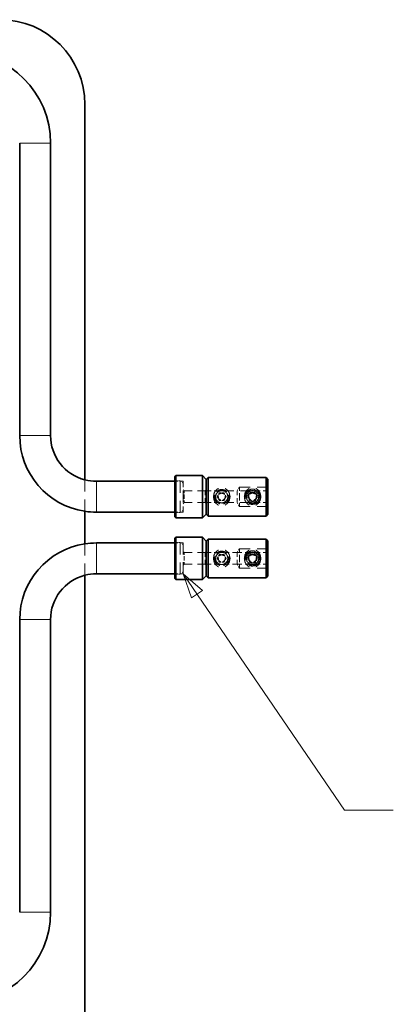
# Model space of a CAD drawing. Header units: millimetres. Extents: x 0 to 1189, y 0 to 841.
# Tile 29 of 84: x 187 to 235, y 376 to 503. Entities that reach past the tile are written whole.
import ezdxf

# ---------------------------------------------------------------- set-up
doc = ezdxf.new("R2010")
doc.units = ezdxf.units.MM
doc.layers.add('1', color=7, linetype='Continuous')

msp = doc.modelspace()

# ---------------------------------------------------------------- linework, layer by layer
at = {"layer": '1', "color": 95, "linetype": 'Continuous', "lineweight": 35}
for p, q in [((195.41, 443.67), (195.41, 492.36)), ((186.96, 449.42), (186.96, 487.36)), ((190.96, 449.42), (190.96, 487.36)), ((195.41, 435.37), (195.41, 439.59)), ((195.41, 367.87), (195.41, 431.29)), ((186.96, 387.6), (186.96, 425.54)), ((190.96, 387.6), (190.96, 425.54))]:
    msp.add_line(p, q, dxfattribs=at)
at = {"layer": '1', "color": 3, "linetype": 'Continuous', "lineweight": 35}
for p, q in [((207.06, 443.48), (196.9, 443.48)), ((196.9, 439.48), (207.06, 439.48)), ((207.06, 435.48), (196.9, 435.48)), ((196.9, 431.48), (207.06, 431.48))]:
    msp.add_line(p, q, dxfattribs=at)
at = {"layer": '1', "color": 7, "linetype": 'Continuous', "lineweight": 35}
for p, q in [((207.21, 444.23), (207.06, 444.08)), ((210.66, 444.23), (207.21, 444.23)), ((211.16, 443.73), (210.66, 444.23)), ((207.06, 438.88), (207.21, 438.73)), ((207.21, 438.73), (210.66, 438.73)), ((210.66, 438.73), (211.16, 439.23)), ((207.21, 436.23), (207.06, 436.08)), ((210.66, 436.23), (207.21, 436.23)), ((211.16, 435.73), (210.66, 436.23)), ((207.06, 430.88), (207.21, 430.73)), ((207.21, 430.73), (210.66, 430.73)), ((210.66, 430.73), (211.16, 431.23))]:
    msp.add_line(p, q, dxfattribs=at)
at = {"layer": '1', "color": 251, "linetype": 'Continuous', "lineweight": 13}
for p, q in [((207.12, 443.63), (207.06, 443.69)), ((207.47, 443.48), (207.06, 443.48)), ((207.21, 443.54), (207.15, 443.6)), ((207.42, 443.54), (207.21, 443.54)), ((207.76, 443.54), (207.55, 443.54)), ((208.16, 443.48), (207.75, 443.48)), ((207.97, 443.45), (207.76, 443.54)), ((208.16, 443.14), (208.07, 443.35)), ((208.22, 442.33), (208.16, 442.39)), ((208.16, 441.48), (208.16, 442.23)), ((208.31, 442.24), (208.25, 442.3)), ((209.32, 442.24), (208.31, 442.24)), ((211.01, 442.24), (210, 442.24)), ((211.07, 442.3), (211.01, 442.24)), ((211.16, 442.39), (211.1, 442.33)), ((211.78, 442.23), (211.16, 442.23)), ((212.82, 442.23), (212.2, 442.23)), ((212.76, 441.79), (212.87, 441.98)), ((212.87, 441.98), (213.09, 441.98)), ((213.23, 441.98), (213.45, 441.98)), ((213.45, 441.98), (213.56, 441.79)), ((214.75, 442.23), (213.51, 442.23)), ((213.51, 442.23), (213.51, 442.23)), ((213.51, 442.23), (213.51, 442.23)), ((215.27, 442.42), (215.16, 442.23)), ((215.45, 442.73), (215.34, 442.54)), ((216.84, 442.73), (215.45, 442.73)), ((215.45, 441.48), (215.45, 441.95)), ((216.82, 442.23), (215.58, 442.23)), ((216.97, 441.95), (217.16, 442.06)), ((217.16, 442.06), (217.35, 441.95)), ((218.13, 442.23), (217.51, 442.23)), ((219.16, 442.73), (217.77, 442.73)), ((219.16, 442.23), (218.54, 442.23)), ((208.16, 440.73), (208.16, 441.48)), ((208.16, 440.57), (208.22, 440.62)), ((208.25, 440.66), (208.31, 440.72)), ((208.31, 441.48), (208.31, 441.76)), ((208.31, 441.19), (208.31, 441.48)), ((208.31, 440.72), (209.32, 440.72)), ((210, 440.72), (211.01, 440.72)), ((211.01, 440.72), (211.07, 440.66)), ((211.1, 440.62), (211.16, 440.57)), ((211.16, 440.73), (211.78, 440.73)), ((212.19, 440.73), (212.81, 440.73)), ((212.58, 441.48), (212.69, 441.67)), ((212.69, 441.29), (212.58, 441.48)), ((212.87, 440.98), (212.76, 441.17)), ((212.81, 440.73), (212.82, 440.73)), ((212.82, 440.73), (212.82, 440.73)), ((213.09, 440.98), (212.87, 440.98)), ((213.16, 440.65), (213.25, 440.66)), ((213.45, 440.98), (213.23, 440.98)), ((213.32, 440.67), (213.41, 440.7)), ((213.56, 441.17), (213.45, 440.98)), ((213.51, 440.73), (214.75, 440.73)), ((213.63, 441.67), (213.74, 441.48)), ((213.74, 441.48), (213.63, 441.29)), ((214.1, 440.93), (213.92, 440.63)), ((213.97, 441.62), (213.95, 441.7)), ((213.99, 441.48), (213.98, 441.56)), ((214.24, 441.48), (214.17, 441.14)), ((215.16, 440.73), (215.27, 440.54)), ((215.45, 441.01), (215.45, 441.48)), ((215.57, 440.73), (216.81, 440.73)), ((216.66, 441.77), (216.85, 441.88)), ((216.66, 441.55), (216.66, 441.77)), ((216.66, 441.19), (216.66, 441.41)), ((216.85, 441.08), (216.66, 441.19)), ((217.16, 440.9), (216.97, 441.01)), ((217.35, 441.01), (217.16, 440.9)), ((217.16, 440.65), (217.25, 440.66)), ((217.32, 440.67), (217.41, 440.7)), ((217.47, 441.88), (217.66, 441.77)), ((217.66, 441.19), (217.47, 441.08)), ((217.51, 440.73), (218.13, 440.73)), ((217.66, 441.77), (217.66, 441.55)), ((217.66, 441.41), (217.66, 441.19)), ((218.1, 440.93), (217.92, 440.63)), ((217.97, 441.62), (217.95, 441.7)), ((217.99, 441.48), (217.98, 441.56)), ((218.24, 441.48), (218.17, 441.14)), ((218.54, 440.73), (219.16, 440.73)), ((207.06, 439.48), (207.47, 439.48)), ((207.06, 439.27), (207.12, 439.32)), ((207.15, 439.36), (207.21, 439.42)), ((207.21, 439.42), (207.42, 439.42)), ((207.55, 439.42), (207.76, 439.42)), ((207.75, 439.48), (208.16, 439.48)), ((207.76, 439.42), (207.97, 439.5)), ((208.07, 439.6), (208.16, 439.82)), ((215.34, 440.42), (215.45, 440.23)), ((215.45, 440.23), (216.84, 440.23)), ((217.77, 440.23), (219.16, 440.23)), ((207.12, 435.63), (207.06, 435.69)), ((207.21, 435.54), (207.15, 435.6)), ((207.42, 435.54), (207.21, 435.54)), ((207.76, 435.54), (207.55, 435.54)), ((207.97, 435.45), (207.76, 435.54)), ((207.47, 435.48), (207.06, 435.48)), ((208.16, 435.48), (207.75, 435.48)), ((208.16, 435.14), (208.07, 435.35)), ((208.22, 434.33), (208.16, 434.39)), ((208.31, 434.24), (208.25, 434.3)), ((209.32, 434.24), (208.31, 434.24)), ((211.01, 434.24), (210, 434.24)), ((211.07, 434.3), (211.01, 434.24)), ((211.16, 434.39), (211.1, 434.33)), ((211.78, 434.23), (211.16, 434.23)), ((212.82, 434.23), (212.2, 434.23)), ((214.13, 434.23), (213.51, 434.23)), ((213.51, 434.23), (213.51, 434.23)), ((213.51, 434.23), (213.51, 434.23)), ((215.16, 434.23), (214.54, 434.23)), ((215.27, 434.42), (215.16, 434.23)), ((215.78, 434.23), (215.16, 434.23)), ((215.45, 434.73), (215.34, 434.54)), ((216.84, 434.73), (215.45, 434.73)), ((216.81, 434.23), (216.19, 434.23)), ((218.13, 434.23), (217.51, 434.23)), ((219.16, 434.73), (217.77, 434.73)), ((219.16, 434.23), (218.54, 434.23)), ((208.31, 433.48), (208.31, 433.76)), ((208.31, 433.19), (208.31, 433.48)), ((212.58, 433.48), (212.69, 433.67)), ((212.69, 433.29), (212.58, 433.48)), ((212.76, 433.79), (212.87, 433.98)), ((212.87, 432.98), (212.76, 433.17)), ((212.87, 433.98), (213.09, 433.98)), ((213.09, 432.98), (212.87, 432.98)), ((213.23, 433.98), (213.45, 433.98)), ((213.45, 432.98), (213.23, 432.98)), ((213.45, 433.98), (213.56, 433.79)), ((213.56, 433.17), (213.45, 432.98)), ((213.63, 433.67), (213.74, 433.48)), ((213.74, 433.48), (213.63, 433.29)), ((213.97, 433.62), (213.95, 433.7)), ((213.99, 433.48), (213.98, 433.56)), ((215.45, 433.48), (215.45, 433.95)), ((215.45, 433.01), (215.45, 433.48)), ((216.66, 433.77), (216.85, 433.88)), ((216.66, 433.55), (216.66, 433.77)), ((216.66, 433.19), (216.66, 433.41)), ((216.85, 433.08), (216.66, 433.19)), ((216.97, 433.95), (217.16, 434.06)), ((217.16, 432.9), (216.97, 433.01)), ((217.16, 434.06), (217.35, 433.95)), ((217.35, 433.01), (217.16, 432.9)), ((217.47, 433.88), (217.66, 433.77)), ((217.66, 433.19), (217.47, 433.08)), ((217.66, 433.77), (217.66, 433.55)), ((217.66, 433.41), (217.66, 433.19)), ((217.99, 433.48), (217.98, 433.53)), ((208.07, 431.6), (208.16, 431.82)), ((208.16, 432.57), (208.22, 432.62)), ((208.25, 432.66), (208.31, 432.72)), ((208.31, 432.72), (209.32, 432.72)), ((210, 432.72), (211.01, 432.72)), ((211.01, 432.72), (211.07, 432.66)), ((211.1, 432.62), (211.16, 432.57)), ((211.16, 432.73), (211.78, 432.73)), ((212.19, 432.73), (212.81, 432.73)), ((212.81, 432.73), (212.82, 432.73)), ((212.82, 432.73), (212.82, 432.73)), ((213.16, 432.65), (213.16, 432.65)), ((213.17, 432.65), (213.17, 432.65)), ((213.51, 432.73), (214.13, 432.73)), ((214.54, 432.73), (215.16, 432.73)), ((215.16, 432.73), (215.27, 432.54)), ((215.16, 432.73), (215.78, 432.73)), ((215.34, 432.42), (215.45, 432.23)), ((215.45, 432.23), (216.84, 432.23)), ((216.2, 432.73), (216.82, 432.73)), ((217.16, 432.65), (217.16, 432.65)), ((217.17, 432.65), (217.17, 432.65)), ((217.51, 432.73), (218.13, 432.73)), ((217.77, 432.23), (219.16, 432.23)), ((218.54, 432.73), (219.16, 432.73)), ((207.06, 431.48), (207.47, 431.48)), ((207.06, 431.27), (207.12, 431.32)), ((207.15, 431.36), (207.21, 431.42)), ((207.21, 431.42), (207.42, 431.42)), ((207.55, 431.42), (207.76, 431.42)), ((207.75, 431.48), (208.16, 431.48)), ((207.76, 431.42), (207.97, 431.5))]:
    msp.add_line(p, q, dxfattribs=at)
at = {"layer": '1', "color": 2, "linetype": 'Continuous', "lineweight": 35}
for p, q in [((211.41, 443.98), (211.16, 443.73)), ((218.91, 443.98), (211.41, 443.98)), ((219.16, 443.73), (218.91, 443.98)), ((211.16, 439.23), (211.41, 438.98)), ((211.41, 438.98), (218.91, 438.98)), ((218.91, 438.98), (219.16, 439.23)), ((211.41, 435.98), (211.16, 435.73)), ((218.91, 435.98), (211.41, 435.98)), ((219.16, 435.73), (218.91, 435.98)), ((211.16, 431.23), (211.41, 430.98)), ((211.41, 430.98), (218.91, 430.98)), ((218.91, 430.98), (219.16, 431.23))]:
    msp.add_line(p, q, dxfattribs=at)
at = {"layer": '1', "color": 2, "linetype": 'Continuous', "lineweight": 13}
for p, q in [((229.06, 400.81), (208.16, 431.48)), ((208.16, 431.48), (209.25, 428.38)), ((210.65, 429.33), (208.16, 431.48)), ((209.25, 428.38), (210.65, 429.33)), ((235.41, 400.81), (229.06, 400.81))]:
    msp.add_line(p, q, dxfattribs=at)
at = {"layer": '1', "color": 95, "linetype": 'Continuous', "lineweight": 35}
for centre, radius, start, end in [((184.41, 492.36), 11, 0, 90), ((179.16, 487.36), 11.8, 0, 90), ((196.9, 449.42), 9.94, 180, 261.3789), ((196.9, 449.42), 5.94, 180, 255.4727), ((196.9, 425.54), 9.94, 98.6211, 180), ((196.9, 425.54), 5.94, 104.5273, 180), ((179.16, 387.6), 11.8, 270, 0)]:
    msp.add_arc(centre, radius, start, end, dxfattribs=at)
at = {"layer": '1', "color": 3, "linetype": 'Continuous', "lineweight": 35}
for centre, radius, start, end in [((196.9, 449.42), 5.94, 255.472, 270), ((196.9, 449.42), 9.94, 261.3712, 270), ((196.9, 425.54), 9.94, 90, 98.6287), ((196.9, 425.54), 5.94, 90, 104.528)]:
    msp.add_arc(centre, radius, start, end, dxfattribs=at)
at = {"layer": '1', "color": 253, "linetype": 'Continuous', "lineweight": 13}
for points, knots in [([(186.96, 487.36), (187.08, 487.36), (187.96, 487.36), (189.31, 487.36), (190.49, 487.36), (190.96, 487.36)], [0, 0, 0.030153, 0.25, 0.586821, 0.88302, 1, 1]), ([(186.96, 449.42), (187.08, 449.42), (187.96, 449.42), (189.31, 449.42), (190.49, 449.42), (190.96, 449.42)], [0, 0, 0.030153, 0.25, 0.586821, 0.88302, 1, 1]), ([(196.9, 441.48), (196.9, 442.24), (196.9, 443.33), (196.9, 443.48)], [0, 0, 0.382674, 0.92387, 1, 1]), ([(196.9, 439.48), (196.9, 439.63), (196.9, 440.71), (196.9, 441.48)], [0, 0, 0.076109, 0.617305, 1, 1]), ([(196.9, 435.48), (196.9, 435.36), (196.9, 434.48), (196.9, 433.13), (196.9, 431.95), (196.9, 431.48)], [0, 0, 0.030158, 0.25, 0.586827, 0.883025, 1, 1]), ([(186.96, 425.54), (187.08, 425.54), (187.96, 425.54), (189.31, 425.54), (190.49, 425.54), (190.96, 425.54)], [0, 0, 0.030153, 0.25, 0.586821, 0.88302, 1, 1]), ([(186.96, 387.6), (187.08, 387.6), (187.96, 387.6), (189.31, 387.6), (190.49, 387.6), (190.96, 387.6)], [0, 0, 0.030153, 0.25, 0.586821, 0.88302, 1, 1])]:
    msp.add_open_spline(points, degree=1, knots=knots, dxfattribs=at)
at = {"layer": '1', "color": 251, "linetype": 'Continuous', "lineweight": 13}
for points, knots in [([(195.41, 443.67), (195.41, 443.56), (195.41, 442.74), (195.41, 442.14)], [0, 0, 0.072728, 0.604645, 1, 1]), ([(207.76, 443.54), (207.76, 443.15), (207.76, 442.69), (207.76, 441.99)], [0, 0, 0.254644, 0.549616, 1, 1]), ([(208.16, 442.73), (208.16, 443.33), (208.16, 443.48)], [0, 0, 0.79699, 1, 1]), ([(211.01, 442.24), (211.01, 442.14), (211.01, 441.67)], [0, 0, 0.178631, 1, 1]), ([(212.73, 442.57), (212.4, 442.32), (212.17, 441.94), (212.09, 441.48), (212.17, 441.02), (212.4, 440.63), (212.73, 440.39)], [0, 0, 0.154808, 0.325043, 0.499345, 0.675875, 0.844514, 1, 1]), ([(212.41, 441.28), (212.36, 441.48), (212.46, 441.88), (212.76, 442.18), (212.96, 442.23)], [0, 0, 0.16667, 0.500009, 0.833335, 1, 1]), ([(213.37, 442.26), (212.95, 442.26), (212.59, 442.05), (212.38, 441.69), (212.38, 441.53)], [0, 0, 0.2963, 0.592585, 0.888912, 1, 1]), ([(213.37, 442.26), (212.95, 442.26), (212.59, 442.05), (212.38, 441.69), (212.38, 441.53)], [0, 0, 0.2963, 0.592585, 0.888912, 1, 1]), ([(213.16, 442.44), (212.72, 442.33), (212.5, 442.14)], [0, 0, 0.615348, 1, 1]), ([(213.16, 442.3), (212.75, 442.19), (212.6, 442.04)], [0, 0, 0.666681, 1, 1]), ([(213.16, 441.95), (212.86, 441.84), (212.84, 441.8)], [0, 0, 0.888836, 1, 1]), ([(213.82, 442.14), (213.61, 442.33), (213.16, 442.44)], [0, 0, 0.384641, 1, 1]), ([(213.72, 442.04), (213.57, 442.19), (213.16, 442.3)], [0, 0, 0.333334, 1, 1]), ([(213.48, 441.8), (213.46, 441.84), (213.16, 441.95)], [0, 0, 0.111133, 1, 1]), ([(213.36, 442.23), (213.56, 442.18), (213.86, 441.88), (213.97, 441.48), (213.91, 441.28)], [0, 0, 0.166663, 0.499997, 0.833332, 1, 1]), ([(214.24, 441.48), (214.15, 441.94), (213.92, 442.32), (213.59, 442.57)], [0, 0, 0.352188, 0.688741, 1, 1]), ([(215.16, 442.23), (215.16, 442.13), (215.16, 441.67)], [0, 0, 0.178598, 1, 1]), ([(216.73, 442.57), (216.4, 442.32), (216.17, 441.94), (216.09, 441.48), (216.17, 441.02), (216.4, 440.63), (216.73, 440.39)], [0, 0, 0.154808, 0.325043, 0.499345, 0.675875, 0.844514, 1, 1]), ([(217.42, 442.44), (216.95, 442.46), (216.53, 442.26), (216.25, 441.89), (216.18, 441.54)], [0, 0, 0.266664, 0.533335, 0.800007, 1, 1]), ([(216.26, 441.24), (216.21, 441.36), (216.26, 441.82), (216.52, 442.2), (216.91, 442.4)], [0, 0, 0.089733, 0.397437, 0.705127, 1, 1]), ([(216.41, 441.28), (216.36, 441.48), (216.46, 441.88), (216.76, 442.18), (216.96, 442.23)], [0, 0, 0.166668, 0.500001, 0.833336, 1, 1]), ([(217.37, 442.26), (216.95, 442.26), (216.59, 442.05), (216.38, 441.69), (216.38, 441.53)], [0, 0, 0.296298, 0.592595, 0.888912, 1, 1]), ([(217.37, 442.26), (216.95, 442.26), (216.59, 442.05), (216.38, 441.69), (216.38, 441.53)], [0, 0, 0.296298, 0.592595, 0.888912, 1, 1]), ([(216.58, 441.32), (216.54, 441.57), (216.69, 441.89), (216.99, 442.08), (217, 442.08)], [0, 0, 0.257556, 0.621205, 0.984846, 1, 1]), ([(217.16, 442.3), (216.75, 442.19), (216.6, 442.04)], [0, 0, 0.666681, 1, 1]), ([(217.16, 441.98), (216.84, 441.86), (216.82, 441.82)], [0, 0, 0.888854, 1, 1]), ([(217.72, 442.04), (217.57, 442.19), (217.16, 442.3)], [0, 0, 0.333319, 1, 1]), ([(217.5, 441.82), (217.48, 441.86), (217.16, 441.98)], [0, 0, 0.11114, 1, 1]), ([(217.32, 442.08), (217.34, 442.08), (217.63, 441.89), (217.78, 441.57), (217.74, 441.32)], [0, 0, 0.015154, 0.37878, 0.74244, 1, 1]), ([(217.36, 442.23), (217.56, 442.18), (217.86, 441.88), (217.97, 441.48), (217.91, 441.28)], [0, 0, 0.166665, 0.500001, 0.833335, 1, 1]), ([(217.41, 442.4), (217.8, 442.2), (218.06, 441.82), (218.11, 441.36), (218.07, 441.24)], [0, 0, 0.294864, 0.602558, 0.910266, 1, 1]), ([(218.24, 441.48), (218.15, 441.94), (217.92, 442.32), (217.59, 442.57)], [0, 0, 0.352191, 0.688738, 1, 1]), ([(195.41, 441.12), (195.41, 440.94), (195.41, 439.88), (195.41, 439.59)], [0, 0, 0.117876, 0.807667, 1, 1]), ([(207.76, 440.96), (207.76, 440.27), (207.76, 439.52), (207.76, 439.42)], [0, 0, 0.450384, 0.934736, 1, 1]), ([(211.01, 441.29), (211.01, 440.82), (211.01, 440.72)], [0, 0, 0.821369, 1, 1]), ([(212.26, 441.72), (212.21, 441.59), (212.26, 441.14), (212.52, 440.76), (212.91, 440.56)], [0, 0, 0.089757, 0.397427, 0.705134, 1, 1]), ([(212.39, 441.68), (212.34, 441.48), (212.45, 441.07), (212.75, 440.76), (212.95, 440.71)], [0, 0, 0.166665, 0.499999, 0.833339, 1, 1]), ([(213.16, 440.67), (212.76, 440.78), (212.61, 440.93)], [0, 0, 0.666654, 1, 1]), ([(212.72, 441.59), (212.7, 441.56), (212.76, 441.24), (213, 441.04), (213.04, 441.04)], [0, 0, 0.055518, 0.50001, 0.944444, 1, 1]), ([(212.82, 440.78), (212.95, 440.7), (213.37, 440.7), (213.73, 440.91), (213.94, 441.27)], [0, 0, 0.111114, 0.407409, 0.703704, 1, 1]), ([(212.82, 440.78), (212.95, 440.7), (213.37, 440.7), (213.73, 440.91), (213.94, 441.27)], [0, 0, 0.111114, 0.407409, 0.703704, 1, 1]), ([(213.71, 440.93), (213.56, 440.78), (213.16, 440.67)], [0, 0, 0.333361, 1, 1]), ([(213.28, 441.04), (213.32, 441.04), (213.57, 441.24), (213.62, 441.56), (213.6, 441.59)], [0, 0, 0.055555, 0.49998, 0.944468, 1, 1]), ([(213.37, 440.71), (213.57, 440.76), (213.88, 441.07), (213.99, 441.48), (213.93, 441.68)], [0, 0, 0.166659, 0.500006, 0.833337, 1, 1]), ([(213.41, 440.56), (213.8, 440.76), (214.06, 441.14), (214.11, 441.59), (214.07, 441.72)], [0, 0, 0.294866, 0.602573, 0.910243, 1, 1]), ([(213.59, 440.39), (213.92, 440.63), (214.15, 441.02), (214.24, 441.48)], [0, 0, 0.310826, 0.647693, 1, 1]), ([(215.16, 441.29), (215.16, 441.1), (215.16, 440.73)], [0, 0, 0.333309, 1, 1]), ([(216.39, 441.68), (216.34, 441.48), (216.45, 441.07), (216.75, 440.76), (216.95, 440.71)], [0, 0, 0.166668, 0.500004, 0.83334, 1, 1]), ([(217.16, 440.52), (216.72, 440.63), (216.5, 440.82)], [0, 0, 0.615399, 1, 1]), ([(217.16, 440.67), (216.76, 440.78), (216.61, 440.93)], [0, 0, 0.666654, 1, 1]), ([(216.69, 441.6), (216.67, 441.57), (216.73, 441.23), (216.99, 441.01), (217.03, 441.01)], [0, 0, 0.055528, 0.50002, 0.94445, 1, 1]), ([(216.73, 440.6), (217.06, 440.48), (217.52, 440.54), (217.9, 440.81), (218.13, 441.22)], [0, 0, 0.199996, 0.466661, 0.733333, 1, 1]), ([(217.16, 440.85), (216.82, 440.95), (216.74, 441.05)], [0, 0, 0.72728, 1, 1]), ([(216.82, 440.78), (216.95, 440.7), (217.37, 440.7), (217.73, 440.91), (217.94, 441.27)], [0, 0, 0.111115, 0.407412, 0.70371, 1, 1]), ([(216.82, 440.78), (216.95, 440.7), (217.37, 440.7), (217.73, 440.91), (217.94, 441.27)], [0, 0, 0.111115, 0.407412, 0.70371, 1, 1]), ([(217.59, 441.05), (217.5, 440.95), (217.16, 440.85)], [0, 0, 0.27272, 1, 1]), ([(217.71, 440.93), (217.56, 440.78), (217.16, 440.67)], [0, 0, 0.333361, 1, 1]), ([(217.82, 440.82), (217.61, 440.63), (217.16, 440.52)], [0, 0, 0.384614, 1, 1]), ([(217.29, 441.01), (217.33, 441.01), (217.59, 441.23), (217.65, 441.57), (217.63, 441.6)], [0, 0, 0.05555, 0.499978, 0.944472, 1, 1]), ([(217.37, 440.71), (217.57, 440.76), (217.88, 441.07), (217.99, 441.48), (217.93, 441.68)], [0, 0, 0.166658, 0.500004, 0.833333, 1, 1]), ([(217.59, 440.39), (217.92, 440.63), (218.15, 441.02), (218.24, 441.48)], [0, 0, 0.310816, 0.647693, 1, 1]), ([(208.16, 439.48), (208.16, 439.63), (208.16, 440.23)], [0, 0, 0.202966, 1, 1]), ([(207.76, 435.54), (207.76, 435.44), (207.76, 434.69), (207.76, 433.99)], [0, 0, 0.065263, 0.549629, 1, 1]), ([(195.41, 435.37), (195.41, 434.93), (195.41, 433.84)], [0, 0, 0.284154, 1, 1]), ([(208.16, 435.48), (208.16, 435.36), (208.16, 434.48), (208.16, 433.98)], [0, 0, 0.080421, 0.666657, 1, 1]), ([(211.01, 434.24), (211.01, 434.14), (211.01, 433.67)], [0, 0, 0.178631, 1, 1]), ([(212.73, 434.57), (212.4, 434.32), (212.17, 433.94), (212.09, 433.48), (212.17, 433.02), (212.4, 432.63), (212.73, 432.39)], [0, 0, 0.154808, 0.32503, 0.499348, 0.675879, 0.844504, 1, 1]), ([(212.41, 433.28), (212.36, 433.48), (212.46, 433.88), (212.76, 434.18), (212.96, 434.23)], [0, 0, 0.166668, 0.500005, 0.833327, 1, 1]), ([(213.37, 434.26), (212.95, 434.26), (212.59, 434.05), (212.38, 433.69), (212.38, 433.53)], [0, 0, 0.296298, 0.592583, 0.888883, 1, 1]), ([(213.37, 434.26), (212.95, 434.26), (212.59, 434.05), (212.38, 433.69), (212.38, 433.53)], [0, 0, 0.296298, 0.592583, 0.888883, 1, 1]), ([(213.16, 434.44), (212.72, 434.33), (212.5, 434.14)], [0, 0, 0.615371, 1, 1]), ([(213.16, 434.3), (212.75, 434.19), (212.6, 434.04)], [0, 0, 0.666681, 1, 1]), ([(213.82, 434.14), (213.61, 434.33), (213.16, 434.44)], [0, 0, 0.384619, 1, 1]), ([(213.72, 434.04), (213.57, 434.19), (213.16, 434.3)], [0, 0, 0.333334, 1, 1]), ([(213.36, 434.23), (213.56, 434.18), (213.86, 433.88), (213.97, 433.48), (213.91, 433.28)], [0, 0, 0.166671, 0.500001, 0.833334, 1, 1]), ([(214.24, 433.48), (214.15, 433.94), (213.92, 434.32), (213.59, 434.57)], [0, 0, 0.352188, 0.688741, 1, 1]), ([(215.16, 434.23), (215.16, 434.13), (215.16, 433.67)], [0, 0, 0.178658, 1, 1]), ([(216.73, 434.57), (216.4, 434.32), (216.17, 433.94), (216.09, 433.48), (216.17, 433.02), (216.4, 432.63), (216.73, 432.39)], [0, 0, 0.154808, 0.32503, 0.499348, 0.675879, 0.844504, 1, 1]), ([(217.42, 434.44), (216.95, 434.46), (216.53, 434.26), (216.25, 433.89), (216.18, 433.54)], [0, 0, 0.266664, 0.533335, 0.800006, 1, 1]), ([(216.26, 433.24), (216.21, 433.36), (216.26, 433.82), (216.52, 434.2), (216.91, 434.4)], [0, 0, 0.089732, 0.397432, 0.705118, 1, 1]), ([(216.41, 433.28), (216.36, 433.48), (216.46, 433.88), (216.76, 434.18), (216.96, 434.23)], [0, 0, 0.166667, 0.499997, 0.833329, 1, 1]), ([(217.37, 434.26), (216.95, 434.26), (216.59, 434.05), (216.38, 433.69), (216.38, 433.53)], [0, 0, 0.296297, 0.592593, 0.888883, 1, 1]), ([(217.37, 434.26), (216.95, 434.26), (216.59, 434.05), (216.38, 433.69), (216.38, 433.53)], [0, 0, 0.296297, 0.592593, 0.888883, 1, 1]), ([(217.16, 434.3), (216.75, 434.19), (216.6, 434.04)], [0, 0, 0.666681, 1, 1]), ([(217.72, 434.04), (217.57, 434.19), (217.16, 434.3)], [0, 0, 0.333319, 1, 1]), ([(217.36, 434.23), (217.56, 434.18), (217.86, 433.88), (217.97, 433.48), (217.91, 433.28)], [0, 0, 0.166672, 0.500005, 0.833337, 1, 1]), ([(217.41, 434.4), (217.8, 434.2), (218.06, 433.82), (218.11, 433.36), (218.07, 433.24)], [0, 0, 0.294873, 0.602563, 0.910267, 1, 1]), ([(218.24, 433.48), (218.15, 433.94), (217.92, 434.32), (217.59, 434.57)], [0, 0, 0.352191, 0.688738, 1, 1]), ([(207.76, 432.96), (207.76, 432.27), (207.76, 431.52), (207.76, 431.42)], [0, 0, 0.450384, 0.934736, 1, 1]), ([(208.16, 432.98), (208.16, 432.48), (208.16, 431.6), (208.16, 431.48)], [0, 0, 0.333324, 0.919604, 1, 1]), ([(211.01, 433.29), (211.01, 432.82), (211.01, 432.72)], [0, 0, 0.821369, 1, 1]), ([(212.26, 433.72), (212.21, 433.59), (212.26, 433.14), (212.52, 432.76), (212.91, 432.56)], [0, 0, 0.089757, 0.397427, 0.705134, 1, 1]), ([(212.39, 433.68), (212.34, 433.48), (212.45, 433.07), (212.75, 432.76), (212.95, 432.71)], [0, 0, 0.166668, 0.500007, 0.833328, 1, 1]), ([(212.72, 433.59), (212.7, 433.56), (212.76, 433.24), (213, 433.04), (213.04, 433.04)], [0, 0, 0.05552, 0.499964, 0.944443, 1, 1]), ([(212.82, 432.78), (212.95, 432.7), (213.37, 432.7), (213.73, 432.91), (213.94, 433.27)], [0, 0, 0.111114, 0.407409, 0.703704, 1, 1]), ([(212.82, 432.78), (212.95, 432.7), (213.37, 432.7), (213.73, 432.91), (213.94, 433.27)], [0, 0, 0.111114, 0.407409, 0.703704, 1, 1]), ([(213.16, 433.95), (212.86, 433.84), (212.84, 433.8)], [0, 0, 0.888836, 1, 1]), ([(213.48, 433.8), (213.46, 433.84), (213.16, 433.95)], [0, 0, 0.111133, 1, 1]), ([(213.28, 433.04), (213.32, 433.04), (213.57, 433.24), (213.62, 433.56), (213.6, 433.59)], [0, 0, 0.055556, 0.500027, 0.944467, 1, 1]), ([(213.37, 432.71), (213.57, 432.76), (213.88, 433.07), (213.99, 433.48), (213.93, 433.68)], [0, 0, 0.16667, 0.499999, 0.833334, 1, 1]), ([(213.41, 432.56), (213.8, 432.76), (214.06, 433.14), (214.11, 433.59), (214.07, 433.72)], [0, 0, 0.294866, 0.602573, 0.910243, 1, 1]), ([(213.59, 432.39), (213.92, 432.63), (214.15, 433.02), (214.24, 433.48)], [0, 0, 0.310826, 0.647693, 1, 1]), ([(215.16, 433.29), (215.16, 432.83), (215.16, 432.73)], [0, 0, 0.821329, 1, 1]), ([(216.39, 433.68), (216.34, 433.48), (216.45, 433.07), (216.75, 432.76), (216.95, 432.71)], [0, 0, 0.16667, 0.500011, 0.83333, 1, 1]), ([(216.58, 433.32), (216.54, 433.57), (216.69, 433.89), (216.99, 434.08), (217, 434.08)], [0, 0, 0.25755, 0.62119, 0.984846, 1, 1]), ([(216.69, 433.6), (216.67, 433.57), (216.73, 433.23), (216.99, 433.01), (217.03, 433.01)], [0, 0, 0.055573, 0.5, 0.944451, 1, 1]), ([(216.73, 432.6), (217.06, 432.48), (217.52, 432.54), (217.9, 432.81), (218.13, 433.22)], [0, 0, 0.199998, 0.466669, 0.73333, 1, 1]), ([(217.16, 432.85), (216.82, 432.95), (216.74, 433.05)], [0, 0, 0.72728, 1, 1]), ([(217.16, 433.98), (216.84, 433.86), (216.82, 433.82)], [0, 0, 0.888854, 1, 1]), ([(216.82, 432.78), (216.95, 432.7), (217.37, 432.7), (217.73, 432.91), (217.94, 433.27)], [0, 0, 0.111115, 0.407412, 0.70371, 1, 1]), ([(216.82, 432.78), (216.95, 432.7), (217.37, 432.7), (217.73, 432.91), (217.94, 433.27)], [0, 0, 0.111115, 0.407412, 0.70371, 1, 1]), ([(217.5, 433.82), (217.48, 433.86), (217.16, 433.98)], [0, 0, 0.11114, 1, 1]), ([(217.59, 433.05), (217.5, 432.95), (217.16, 432.85)], [0, 0, 0.27272, 1, 1]), ([(217.29, 433.01), (217.33, 433.01), (217.59, 433.23), (217.65, 433.57), (217.63, 433.6)], [0, 0, 0.055548, 0.499998, 0.944427, 1, 1]), ([(217.32, 434.08), (217.34, 434.08), (217.63, 433.89), (217.78, 433.57), (217.74, 433.32)], [0, 0, 0.015154, 0.378794, 0.742446, 1, 1]), ([(217.37, 432.71), (217.57, 432.76), (217.88, 433.07), (217.99, 433.48), (217.93, 433.68)], [0, 0, 0.166669, 0.499997, 0.833331, 1, 1]), ([(217.59, 432.39), (217.92, 432.63), (218.15, 433.02), (218.24, 433.48)], [0, 0, 0.310816, 0.647693, 1, 1]), ([(217.98, 433.57), (217.97, 433.61), (217.97, 433.62)], [0, 0, 0.941693, 1, 1]), ([(195.41, 432.82), (195.41, 432.65), (195.41, 431.58), (195.41, 431.29)], [0, 0, 0.110009, 0.810182, 1, 1]), ([(213.16, 432.67), (212.76, 432.78), (212.61, 432.93)], [0, 0, 0.666691, 1, 1]), ([(213.71, 432.93), (213.56, 432.78), (213.16, 432.67)], [0, 0, 0.333324, 1, 1]), ([(217.16, 432.52), (216.72, 432.63), (216.5, 432.82)], [0, 0, 0.615394, 1, 1]), ([(217.16, 432.67), (216.76, 432.78), (216.61, 432.93)], [0, 0, 0.666691, 1, 1]), ([(217.71, 432.93), (217.56, 432.78), (217.16, 432.67)], [0, 0, 0.333324, 1, 1]), ([(217.82, 432.82), (217.61, 432.63), (217.16, 432.52)], [0, 0, 0.384619, 1, 1])]:
    msp.add_open_spline(points, degree=1, knots=knots, dxfattribs=at)
at = {"layer": '1', "color": 7, "linetype": 'Continuous', "lineweight": 35}
for points, knots in [([(207.06, 441.48), (207.06, 443.01), (207.06, 443.58), (207.06, 444.08)], [0, 0, 0.587779, 0.809019, 1, 1]), ([(207.21, 444.23), (207.21, 444.12), (207.21, 443.28), (207.21, 441.87), (207.21, 441.09), (207.21, 439.68), (207.21, 438.84), (207.21, 438.73)], [0, 0, 0.02025, 0.172566, 0.428844, 0.571156, 0.827427, 0.979743, 1, 1]), ([(210.66, 441.48), (210.66, 443.09), (210.66, 444.09), (210.66, 444.23)], [0, 0, 0.587787, 0.951067, 1, 1]), ([(211.16, 443.73), (211.16, 443.62), (211.16, 442.8), (211.16, 442.17), (211.16, 440.78), (211.16, 439.66), (211.16, 439.23)], [0, 0, 0.024474, 0.206107, 0.345491, 0.654509, 0.904502, 1, 1]), ([(207.06, 438.88), (207.06, 439.37), (207.06, 440.67), (207.06, 441.48)], [0, 0, 0.190994, 0.690978, 1, 1]), ([(210.66, 438.73), (210.66, 438.86), (210.66, 439.86), (210.66, 441.48)], [0, 0, 0.048948, 0.412207, 1, 1]), ([(207.06, 433.48), (207.06, 435.01), (207.06, 435.58), (207.06, 436.08)], [0, 0, 0.587779, 0.809019, 1, 1]), ([(207.21, 436.23), (207.21, 435.79), (207.21, 434.62), (207.21, 433.09), (207.21, 431.68), (207.21, 430.84), (207.21, 430.73)], [0, 0, 0.079375, 0.292296, 0.571159, 0.827428, 0.979743, 1, 1]), ([(210.66, 433.48), (210.66, 434.33), (210.66, 435.7), (210.66, 436.23)], [0, 0, 0.30902, 0.809005, 1, 1]), ([(211.16, 435.73), (211.16, 435.3), (211.16, 434.17), (211.16, 432.78), (211.16, 431.66), (211.16, 431.23)], [0, 0, 0.095489, 0.345494, 0.654506, 0.904511, 1, 1]), ([(207.06, 430.88), (207.06, 431.37), (207.06, 432.67), (207.06, 433.48)], [0, 0, 0.190981, 0.690973, 1, 1]), ([(210.66, 430.73), (210.66, 430.86), (210.66, 431.86), (210.66, 433.48)], [0, 0, 0.048948, 0.412222, 1, 1])]:
    msp.add_open_spline(points, degree=1, knots=knots, dxfattribs=at)
at = {"layer": '1', "color": 2, "linetype": 'Continuous', "lineweight": 35}
for points, knots in [([(211.16, 441.48), (211.16, 442.17), (211.16, 443.3), (211.16, 443.73)], [0, 0, 0.309012, 0.809022, 1, 1]), ([(211.41, 443.98), (211.41, 443.58), (211.41, 442.52), (211.41, 441.83), (211.41, 440.44), (211.41, 439.84), (211.41, 439.08), (211.41, 438.98)], [0, 0, 0.079375, 0.29229, 0.42884, 0.707702, 0.827426, 0.979743, 1, 1]), ([(218.91, 441.48), (218.91, 442.95), (218.91, 443.86), (218.91, 443.98)], [0, 0, 0.587776, 0.951052, 1, 1]), ([(219.16, 443.73), (219.16, 443.62), (219.16, 442.8), (219.16, 442.17), (219.16, 440.78), (219.16, 439.66), (219.16, 439.23)], [0, 0, 0.024474, 0.206107, 0.345491, 0.654509, 0.904502, 1, 1]), ([(211.16, 439.23), (211.16, 439.66), (211.16, 440.16), (211.16, 441.48)], [0, 0, 0.190993, 0.412211, 1, 1]), ([(218.91, 438.98), (218.91, 439.1), (218.91, 440.01), (218.91, 441.48)], [0, 0, 0.048947, 0.412217, 1, 1]), ([(211.16, 433.48), (211.16, 434.17), (211.16, 435.3), (211.16, 435.73)], [0, 0, 0.309012, 0.809022, 1, 1]), ([(211.41, 435.98), (211.41, 435.58), (211.41, 434.52), (211.41, 433.12), (211.41, 431.84), (211.41, 431.08), (211.41, 430.98)], [0, 0, 0.079367, 0.29229, 0.571152, 0.827426, 0.979743, 1, 1]), ([(218.91, 433.48), (218.91, 434.95), (218.91, 435.86), (218.91, 435.98)], [0, 0, 0.587793, 0.951068, 1, 1]), ([(219.16, 435.73), (219.16, 435.3), (219.16, 434.17), (219.16, 432.78), (219.16, 431.66), (219.16, 431.23)], [0, 0, 0.095489, 0.345494, 0.654506, 0.904511, 1, 1]), ([(211.16, 431.23), (211.16, 431.34), (211.16, 432.16), (211.16, 433.48)], [0, 0, 0.04893, 0.412219, 1, 1]), ([(218.91, 430.98), (218.91, 431.46), (218.91, 432.01), (218.91, 433.48)], [0, 0, 0.190994, 0.412217, 1, 1])]:
    msp.add_open_spline(points, degree=1, knots=knots, dxfattribs=at)
at = {"layer": '1', "color": 251, "linetype": 'Continuous', "lineweight": 13}
for points in [[(208.31, 441.95), (208.31, 442.24)], [(215.45, 442.26), (215.45, 442.73)], [(208.31, 440.72), (208.31, 441)], [(215.45, 440.23), (215.45, 440.7)], [(208.31, 433.95), (208.31, 434.24)], [(215.45, 434.26), (215.45, 434.73)], [(208.31, 432.72), (208.31, 433)], [(215.45, 432.23), (215.45, 432.7)]]:
    msp.add_open_spline(points, degree=1, dxfattribs=at)

doc.saveas('drawing.dxf')
